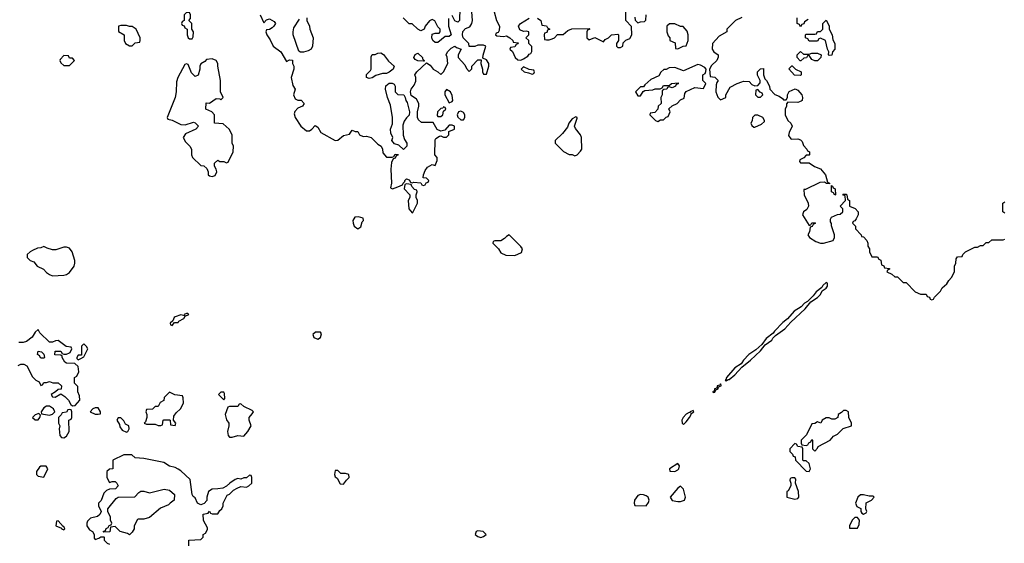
# Model space of a CAD drawing. Header units: inches. Extents: x 2789275 to 2951659, y 860290 to 1033804.
# Tile 137 of 256: x 2854941 to 2861837, y 1001828 to 1005496. Entities that reach past the tile are written whole.
import ezdxf

# ---------------------------------------------------------------- set-up
doc = ezdxf.new("R2010")
doc.units = ezdxf.units.IN
doc.header["$MEASUREMENT"] = 0
doc.layers.add('C8050', color=7, linetype='Continuous')
doc.layers.add('C8060', color=7, linetype='Continuous')

msp = doc.modelspace()

# ---------------------------------------------------------------- linework, layer by layer
at = {"layer": 'C8050', "color": 2, "elevation": 2}
for points in [[(2856130, 1005546), (2856110, 1005546), (2856094, 1005530), (2856094, 1005490), (2856078, 1005482), (2856074, 1005470), (2856078, 1005458), (2856092.7, 1005452.7), (2856098, 1005438), (2856114, 1005430), (2856114, 1005390), (2856122, 1005370), (2856130, 1005362), (2856150, 1005362), (2856156.4, 1005376.4), (2856158, 1005410), (2856146, 1005430), (2856146, 1005470), (2856126, 1005490), (2856136.4, 1005503.6), (2856138, 1005530)], [(2855690, 1005455.3), (2855650, 1005455.3), (2855634, 1005450), (2855632.7, 1005412.7), (2855674, 1005390), (2855672, 1005350), (2855682, 1005330), (2855710, 1005314), (2855730, 1005314), (2855750, 1005334), (2855782, 1005338), (2855786, 1005350), (2855786, 1005370), (2855758, 1005430), (2855730, 1005448), (2855710, 1005448)], [(2859530, 1005468), (2859492.7, 1005467.3), (2859474, 1005450), (2859474, 1005410), (2859483.6, 1005383.6), (2859494, 1005370), (2859494, 1005350), (2859532.7, 1005332.7), (2859534, 1005294), (2859550, 1005292), (2859570, 1005302), (2859588.4, 1005311.6), (2859610, 1005314), (2859622, 1005350), (2859622, 1005390), (2859616.4, 1005416.4), (2859587.3, 1005447.3), (2859570, 1005448)], [(2855250, 1005246), (2855223.6, 1005216.4), (2855222, 1005210), (2855230, 1005194), (2855250, 1005174), (2855290, 1005174), (2855326, 1005210), (2855310, 1005226), (2855290, 1005226), (2855282, 1005242)], [(2857390, 1005084), (2857369.3, 1005090), (2857370, 1005111.3), (2857399, 1005141), (2857402, 1005150), (2857403.1, 1005236.9), (2857408.9, 1005251.1), (2857430, 1005251.3), (2857450, 1005262), (2857470, 1005264.7), (2857490, 1005251), (2857524.9, 1005204.9), (2857564.7, 1005170), (2857556, 1005150), (2857530, 1005129), (2857510, 1005119), (2857482, 1005118), (2857435.3, 1005104.7), (2857410, 1005089)], [(2857770, 1005206), (2857728.9, 1005208.9), (2857710, 1005218), (2857702, 1005230), (2857710, 1005252), (2857730, 1005262), (2857762, 1005230), (2857762, 1005222), (2857774, 1005210), (2857774, 1005206)], [(2856290, 1005222), (2856250, 1005218), (2856238, 1005202), (2856210, 1005186), (2856202, 1005170), (2856202, 1005150), (2856191.6, 1005108.4), (2856170, 1005098), (2856144.7, 1005124.7), (2856122, 1005182), (2856110, 1005186), (2856098, 1005182), (2856048, 1005092), (2856040.4, 1005059.6), (2856038, 1004990), (2856030.5, 1004950), (2855974, 1004810), (2855978, 1004798), (2856010, 1004792), (2856070, 1004762), (2856100.4, 1004759.6), (2856158, 1004778), (2856170, 1004774), (2856194, 1004750), (2856174, 1004730), (2856102.8, 1004697.2), (2856086.8, 1004670), (2856101.4, 1004641.4), (2856132, 1004610), (2856144.7, 1004590), (2856144.7, 1004550), (2856151.6, 1004531.6), (2856210, 1004474), (2856231.6, 1004471.6), (2856252.7, 1004452.7), (2856262, 1004430), (2856262, 1004410), (2856270, 1004402), (2856290, 1004398), (2856310, 1004404.7), (2856322, 1004430), (2856318, 1004450), (2856306, 1004470), (2856306, 1004490), (2856330, 1004512), (2856343.6, 1004503.6), (2856370, 1004502), (2856390, 1004494), (2856402, 1004498), (2856435.3, 1004570), (2856438, 1004610), (2856428.7, 1004630), (2856428.7, 1004690), (2856408.4, 1004728.4), (2856367.3, 1004767.3), (2856306, 1004770), (2856306, 1004830), (2856286, 1004850), (2856246, 1004870), (2856247.3, 1004912.7), (2856270, 1004912), (2856316.4, 1004943.6), (2856342, 1004942), (2856350, 1004934), (2856366, 1004950), (2856348, 1004990), (2856348, 1005070), (2856328.7, 1005170), (2856328.7, 1005190), (2856318, 1005210)], [(2859690, 1005182), (2859590, 1005138), (2859530, 1005162), (2859490, 1005158), (2859470, 1005148), (2859452.7, 1005147.3), (2859431.6, 1005128.4), (2859416.9, 1005103.1), (2859362, 1005078), (2859319.6, 1005040.4), (2859310, 1005026), (2859290, 1005026), (2859254, 1004990), (2859270, 1004962), (2859290, 1004962), (2859308, 1004992), (2859320.4, 1004999.6), (2859374.6, 1005005.4), (2859391.6, 1005011.6), (2859427.3, 1005012.7), (2859442, 1005018), (2859450, 1005034), (2859490, 1005034), (2859506, 1005050), (2859554, 1005054), (2859552.7, 1005047.3), (2859538, 1005042), (2859534, 1005030), (2859510, 1005018), (2859490, 1005026), (2859478, 1005022), (2859474, 1005010), (2859452.7, 1005007.3), (2859442, 1004998), (2859442, 1004970), (2859432, 1004950), (2859434, 1004910), (2859414, 1004890), (2859411.6, 1004868.4), (2859390, 1004846), (2859358, 1004842), (2859354, 1004830), (2859394, 1004790), (2859410, 1004782), (2859430, 1004794), (2859450, 1004794), (2859470, 1004814), (2859482, 1004818), (2859498, 1004850), (2859488.7, 1004871.3), (2859510, 1004892), (2859546, 1004910), (2859570, 1004934), (2859594.6, 1004945.4), (2859600.4, 1004979.6), (2859610, 1004994), (2859670, 1005022), (2859730, 1005014), (2859746, 1005050), (2859726, 1005070), (2859726, 1005110), (2859742, 1005118), (2859747.3, 1005132.7), (2859748, 1005150), (2859740.4, 1005160.4), (2859710, 1005178)], [(2858470, 1005166), (2858454, 1005150), (2858474, 1005130), (2858504.7, 1005124.7), (2858530, 1005114), (2858542, 1005118), (2858546, 1005130), (2858542, 1005142), (2858510, 1005146)], [(2857630, 1004586), (2857596.4, 1004616.4), (2857567.3, 1004627.3), (2857548, 1004650), (2857555.3, 1004670), (2857540.4, 1004700.4), (2857538, 1004730), (2857552.9, 1004767.1), (2857553.2, 1004810), (2857538, 1004898), (2857517.2, 1004950), (2857504, 1005010), (2857506.3, 1005033.7), (2857530, 1005051), (2857551.1, 1005051.1), (2857564.7, 1005044.7), (2857571.3, 1005030), (2857572, 1004990), (2857590, 1004972), (2857632, 1004970), (2857642, 1004950), (2857644.7, 1004930), (2857654.8, 1004914.8), (2857672, 1004850), (2857670, 1004826), (2857650, 1004808), (2857634.4, 1004785.6), (2857623.5, 1004756.5), (2857626, 1004686), (2857636, 1004656), (2857652, 1004630), (2857652, 1004610)], [(2857930, 1005008), (2857918, 1004990), (2857918, 1004970), (2857950, 1004914), (2857970, 1004922), (2857975.3, 1004930), (2857970, 1004966), (2857958, 1004990)], [(2857910, 1004886), (2857904.7, 1004875.3), (2857890, 1004873.2), (2857867.7, 1004850), (2857864.5, 1004824.5), (2857870, 1004818), (2857890, 1004818.8), (2857904, 1004830), (2857910, 1004854), (2857926, 1004870), (2857922, 1004882)], [(2858030, 1004855.3), (2858014, 1004850), (2858004.7, 1004830), (2858010, 1004814), (2858030, 1004794), (2858050, 1004794), (2858058, 1004810), (2858058, 1004830), (2858050, 1004846)], [(2858835.3, 1004815.3), (2858810, 1004802), (2858786.8, 1004770), (2858777.3, 1004742.7), (2858742, 1004698), (2858692, 1004650), (2858692, 1004630), (2858750, 1004572), (2858790, 1004552), (2858810, 1004552), (2858830, 1004542), (2858846, 1004550), (2858870, 1004574), (2858878, 1004590), (2858875.3, 1004670), (2858868, 1004690), (2858834.6, 1004734.6), (2858828, 1004750), (2858846, 1004806), (2858846, 1004810)], [(2857650, 1004346), (2857638, 1004342), (2857634, 1004310), (2857674, 1004270), (2857674, 1004250), (2857662, 1004230), (2857666, 1004170), (2857690, 1004142), (2857695.3, 1004144.7), (2857728, 1004210), (2857728, 1004230), (2857718, 1004250), (2857718, 1004270), (2857726, 1004290), (2857722, 1004302), (2857707.3, 1004307.3), (2857687.3, 1004327.3), (2857682, 1004342)], [(2857314, 1004114), (2857288, 1004112), (2857274.8, 1004090), (2857276.3, 1004070), (2857284.9, 1004050), (2857310, 1004030.8), (2857330, 1004046), (2857340.2, 1004079.8), (2857348, 1004090), (2857346, 1004106)], [(2858370, 1003988), (2858350, 1003978), (2858336.9, 1003963.1), (2858310, 1003946), (2858270, 1003946), (2858258, 1003942), (2858254, 1003930), (2858294, 1003890), (2858310, 1003862), (2858346.4, 1003846.4), (2858410, 1003844.7), (2858454.6, 1003865.4), (2858462, 1003890), (2858450, 1003908)], [(2855110, 1003908), (2855090, 1003898), (2855065.4, 1003894.6), (2855030, 1003878), (2855014, 1003870), (2854994, 1003850), (2854994, 1003830), (2855014, 1003810), (2855039.8, 1003799.8), (2855064.7, 1003770), (2855107.3, 1003747.3), (2855130, 1003724.7), (2855150, 1003712), (2855170, 1003702), (2855250, 1003706), (2855270, 1003711.3), (2855290, 1003724.7), (2855322, 1003770), (2855328, 1003790), (2855328, 1003810), (2855308.7, 1003870), (2855290, 1003895.3), (2855270, 1003902), (2855250, 1003902), (2855195.3, 1003884.7), (2855170, 1003884), (2855134.6, 1003894.6)], [(2856118, 1003438), (2856110, 1003438), (2856094, 1003430), (2856098, 1003422), (2856070, 1003428), (2856030, 1003415.3), (2856022, 1003410), (2856014, 1003386), (2855994, 1003370), (2855998, 1003358), (2856010, 1003354), (2856026, 1003374), (2856050, 1003374), (2856056.4, 1003383.6), (2856090, 1003402), (2856100.4, 1003419.6), (2856126, 1003430)], [(2857047.3, 1003307.3), (2857012.7, 1003307.3), (2856994, 1003290), (2857002, 1003270), (2857030, 1003258), (2857048, 1003270), (2857055.3, 1003295.3)], [(2855090, 1003126), (2855080.4, 1003140.4), (2855066, 1003150), (2855070, 1003174), (2855094, 1003170), (2855110, 1003154), (2855114, 1003130), (2855110, 1003126)], [(2855390, 1003226), (2855374, 1003210), (2855374, 1003146), (2855350, 1003146), (2855342, 1003130), (2855342, 1003122), (2855350, 1003114), (2855370, 1003122), (2855390, 1003134), (2855418, 1003190), (2855410, 1003206)], [(2859850, 1002946), (2859845.4, 1002934.6), (2859827.3, 1002930), (2859824.7, 1002915.3), (2859807.3, 1002910), (2859805.4, 1002894.6), (2859794, 1002890), (2859803.6, 1002883.6), (2859810, 1002886), (2859818, 1002902), (2859833.2, 1002910), (2859836.4, 1002923.6), (2859853.2, 1002930), (2859855.3, 1002935.3)], [(2855990, 1002886), (2855954, 1002850), (2855951.1, 1002828.9), (2855925.4, 1002814.6), (2855910, 1002786), (2855890, 1002786), (2855871.6, 1002768.4), (2855830, 1002766), (2855824.7, 1002750), (2855832, 1002730), (2855832, 1002710), (2855822, 1002678), (2855814, 1002670), (2855830, 1002662), (2855890, 1002662), (2855910, 1002654), (2855930, 1002654), (2855942, 1002658), (2855946, 1002690), (2855950, 1002694), (2855990, 1002694), (2855994, 1002690), (2855998, 1002658), (2856030, 1002654), (2856035.3, 1002670), (2856018, 1002690), (2856020.4, 1002719.6), (2856037.2, 1002742.8), (2856068, 1002770), (2856088, 1002810), (2856087.3, 1002847.3), (2856082, 1002862), (2856028.4, 1002868.4)], [(2856370, 1002886), (2856350, 1002886), (2856334, 1002870), (2856370, 1002834), (2856378, 1002842), (2856376.4, 1002876.4)], [(2855150, 1002788), (2855130, 1002788), (2855110, 1002778), (2855092, 1002750), (2855094, 1002734), (2855150, 1002726), (2855170, 1002732), (2855188, 1002750), (2855178, 1002770)], [(2855290, 1002766), (2855278, 1002762), (2855270, 1002746), (2855238, 1002742), (2855232.7, 1002727.3), (2855214, 1002710), (2855214, 1002670), (2855222, 1002650), (2855218, 1002630), (2855222, 1002582), (2855234, 1002570), (2855250, 1002566), (2855270, 1002578), (2855288.7, 1002610), (2855286, 1002690), (2855302, 1002698), (2855306, 1002710), (2855306, 1002750), (2855302, 1002762)], [(2855490, 1002778), (2855470, 1002778), (2855454, 1002770), (2855434, 1002750), (2855470, 1002732), (2855490, 1002732), (2855506, 1002734), (2855508, 1002750)], [(2856490, 1002806), (2856478, 1002802), (2856470, 1002786), (2856410, 1002786), (2856398, 1002782), (2856381, 1002730), (2856390, 1002694), (2856406, 1002670), (2856406, 1002650), (2856396, 1002610), (2856402, 1002582), (2856410, 1002572), (2856430, 1002572), (2856470, 1002582), (2856510, 1002578), (2856539, 1002610), (2856562, 1002650), (2856548, 1002690), (2856548, 1002710), (2856570, 1002734), (2856578, 1002750), (2856570, 1002758), (2856510, 1002786)], [(2859658, 1002758), (2859638, 1002750), (2859636.9, 1002743.1), (2859630, 1002744), (2859610, 1002732.3), (2859588, 1002710), (2859579.1, 1002690), (2859581, 1002670), (2859590, 1002661), (2859610, 1002678.8), (2859632, 1002710), (2859644, 1002730), (2859643.1, 1002736.9), (2859662, 1002750)], [(2855076.4, 1002736.4), (2855050, 1002728), (2855032, 1002710), (2855050, 1002692), (2855070, 1002692), (2855082, 1002710), (2855086, 1002726)], [(2855650, 1002706), (2855630, 1002706), (2855622, 1002690), (2855639.6, 1002659.6), (2855643.6, 1002643.6), (2855659.6, 1002619.6), (2855690, 1002606), (2855698, 1002610), (2855708, 1002630), (2855706, 1002650), (2855683.1, 1002663.1), (2855670, 1002686)], [(2855090, 1002368), (2855079.6, 1002360.4), (2855058, 1002330), (2855058, 1002310), (2855070, 1002298), (2855110, 1002292), (2855138, 1002350), (2855127.3, 1002367.3)], [(2859550, 1002388), (2859492, 1002350), (2859494, 1002334), (2859530, 1002332), (2859550, 1002342), (2859558, 1002350), (2859562, 1002370)], [(2857170, 1002338), (2857150, 1002338), (2857146.8, 1002310), (2857150, 1002294), (2857163.6, 1002283.6), (2857185.4, 1002245.4), (2857210, 1002242), (2857229, 1002271), (2857248, 1002290), (2857246, 1002310), (2857223.6, 1002316.4), (2857190, 1002318)], [(2855710, 1001888), (2855696.4, 1001896.4), (2855646, 1001910), (2855610, 1001946), (2855578, 1001942), (2855571.6, 1001908.4), (2855530, 1001906), (2855526, 1001910), (2855542, 1001918), (2855547.3, 1001932.7), (2855562, 1001938), (2855567.3, 1001952.7), (2855582, 1001958), (2855586, 1001970), (2855578, 1001990), (2855578, 1002010), (2855558, 1002050), (2855558, 1002070), (2855618, 1002142), (2855630, 1002152), (2855747.3, 1002152.7), (2855776.4, 1002183.6), (2855790, 1002192), (2855810, 1002192), (2855850, 1002182), (2855953.6, 1002206.4), (2855990, 1002201), (2856024.7, 1002170), (2856022, 1002130), (2855994, 1002110), (2855983.6, 1002096.4), (2855926.4, 1002073.6), (2855850, 1002008.7), (2855810, 1001998), (2855770, 1001998), (2855765.4, 1001994.6), (2855742, 1001950), (2855742, 1001930), (2855730, 1001906)], [(2859570, 1002229), (2859550, 1002213.2), (2859496, 1002150), (2859510, 1002126.8), (2859550, 1002120.7), (2859570, 1002120.7), (2859590, 1002126.8), (2859598, 1002130), (2859604, 1002150), (2859590, 1002208)], [(2859290, 1002169.2), (2859270, 1002162), (2859246.8, 1002130), (2859244, 1002110), (2859250, 1002092), (2859330, 1002090.6), (2859346.3, 1002113.7), (2859349.6, 1002130), (2859342.9, 1002150), (2859330, 1002161.6), (2859310, 1002167)], [(2855210, 1001986), (2855198, 1001982), (2855194, 1001950), (2855234, 1001934), (2855234, 1001930), (2855250, 1001922), (2855258, 1001930), (2855250, 1001946), (2855246, 1001946)], [(2858150, 1001914.5), (2858138, 1001910), (2858131, 1001890), (2858150, 1001874.8), (2858170, 1001868.4), (2858190, 1001874.8), (2858209, 1001890), (2858188, 1001910)]]:
    msp.add_lwpolyline(points, close=True, dxfattribs=at)
for points in [[(2856624.7, 1005530), (2856650, 1005474), (2856670, 1005494), (2856690, 1005502), (2856723.6, 1005483.6), (2856732, 1005470), (2856722, 1005450), (2856710, 1005438), (2856690, 1005428), (2856670, 1005426), (2856666, 1005410), (2856671.3, 1005390), (2856695.9, 1005355.9), (2856716, 1005310), (2856771, 1005270), (2856810, 1005202), (2856830, 1005214), (2856851.6, 1005211.6), (2856852, 1005190), (2856861, 1005170), (2856861, 1005150), (2856842.8, 1005090), (2856855.3, 1005035.3), (2856871.3, 1005010), (2856858, 1004970), (2856870, 1004942), (2856890, 1004932), (2856911.6, 1004931.6), (2856934, 1004910), (2856922, 1004890), (2856890, 1004875.3), (2856867.3, 1004852.7), (2856864, 1004836), (2856871, 1004810), (2856911.3, 1004750), (2856950, 1004718), (2856970, 1004718), (2856988, 1004730), (2857010, 1004754), (2857030, 1004742), (2857050, 1004706), (2857150, 1004650.8), (2857170, 1004651.3), (2857210, 1004684.7), (2857250, 1004694), (2857270, 1004722), (2857290, 1004712), (2857310, 1004712), (2857322, 1004690), (2857330, 1004684.7), (2857350, 1004678), (2857370, 1004681), (2857402, 1004670), (2857450, 1004624.7), (2857472, 1004610), (2857482, 1004590), (2857483.6, 1004563.6), (2857510, 1004534), (2857550, 1004534), (2857562, 1004538), (2857570, 1004554), (2857592.7, 1004552.7), (2857590, 1004546), (2857578, 1004542), (2857570, 1004526), (2857558, 1004522), (2857545.4, 1004494.6), (2857541, 1004450), (2857544.7, 1004350), (2857538, 1004318), (2857552, 1004312), (2857590, 1004326), (2857622, 1004338), (2857626, 1004350), (2857638, 1004362), (2857638, 1004370), (2857650, 1004382), (2857670, 1004374), (2857678, 1004358), (2857690, 1004354), (2857702, 1004358), (2857750, 1004354), (2857758, 1004338), (2857770, 1004334), (2857782, 1004338), (2857787.3, 1004352.7), (2857802, 1004358), (2857806, 1004370), (2857790, 1004386), (2857768, 1004388), (2857768.4, 1004408.4), (2857780.2, 1004439.8), (2857796.4, 1004463.6), (2857830, 1004482), (2857850, 1004474), (2857866, 1004510), (2857866, 1004530), (2857848, 1004550), (2857850, 1004654), (2857856.4, 1004663.6), (2857880.4, 1004679.6), (2857890, 1004682), (2857910, 1004674), (2857930, 1004674), (2857946, 1004690), (2857947.3, 1004712.7), (2857986, 1004730), (2857986, 1004750), (2857970, 1004758), (2857950, 1004758), (2857918, 1004722), (2857890, 1004715.3), (2857865.6, 1004725.6), (2857836.5, 1004776.5), (2857756.4, 1004776.4), (2857734, 1004794), (2857728, 1004810), (2857728, 1004850), (2857737.2, 1004890), (2857737.2, 1004910), (2857720.2, 1004940.2), (2857684, 1004964), (2857679, 1004990), (2857682, 1005010), (2857703.1, 1005036.9), (2857714.6, 1005065.4), (2857715.3, 1005090), (2857708.7, 1005110), (2857722, 1005130), (2857790, 1005194), (2857816.9, 1005176.9), (2857838, 1005150), (2857870.9, 1005130.9), (2857890, 1005112), (2857908.9, 1005131.1), (2857939, 1005190), (2857934.6, 1005234.6), (2857928, 1005250), (2857938, 1005270), (2857963.1, 1005296.9), (2857990, 1005311.3), (2858001, 1005301), (2858034, 1005290), (2858011.3, 1005250), (2858011.3, 1005230), (2858059.8, 1005179.8), (2858070, 1005154), (2858090, 1005134), (2858107.3, 1005152.7), (2858108, 1005170), (2858150, 1005214), (2858174, 1005214), (2858172, 1005190), (2858182, 1005150), (2858182, 1005130), (2858190, 1005114), (2858210, 1005114), (2858228, 1005170), (2858228, 1005190), (2858210, 1005215.3), (2858186, 1005226), (2858187.3, 1005247.3), (2858206, 1005310), (2858190, 1005318), (2858150, 1005318), (2858130, 1005308.7), (2858088.7, 1005308.7), (2858086, 1005330), (2858048, 1005370), (2858042, 1005390), (2858045.6, 1005414.4), (2858064.7, 1005435.3), (2858093.2, 1005446.8), (2858109, 1005470), (2858113.2, 1005490), (2858108.7, 1005550)], [(2858023.6, 1005576.4), (2858022, 1005490), (2858010, 1005478), (2857988.9, 1005488.9), (2857970, 1005526)], [(2858264.7, 1005550), (2858281, 1005490), (2858302, 1005450), (2858299.6, 1005420.4), (2858292.7, 1005407.3), (2858278, 1005402), (2858274, 1005390), (2858282, 1005382), (2858330, 1005378), (2858350, 1005382), (2858374, 1005370), (2858394, 1005350), (2858398, 1005338), (2858432.7, 1005332.7), (2858430, 1005326), (2858418, 1005322), (2858410, 1005306), (2858378, 1005302), (2858374, 1005290), (2858392, 1005272), (2858411.6, 1005231.6), (2858430, 1005214), (2858450, 1005212), (2858470, 1005222), (2858500.4, 1005239.6), (2858510, 1005254), (2858522, 1005258), (2858527.3, 1005272.7), (2858527.3, 1005307.3), (2858506, 1005330), (2858506, 1005350), (2858486, 1005370), (2858506, 1005390), (2858506, 1005410), (2858490, 1005415.3), (2858470, 1005413.2), (2858444.1, 1005424.1), (2858434, 1005450), (2858448.7, 1005470), (2858510, 1005507.7)], [(2858567.5, 1005507.5), (2858592, 1005490), (2858598, 1005458), (2858630, 1005454), (2858638, 1005438), (2858654, 1005430), (2858638, 1005422), (2858632.7, 1005407.3), (2858618, 1005402), (2858614, 1005390), (2858618, 1005358), (2858630, 1005354), (2858650, 1005354), (2858670, 1005362), (2858686, 1005370), (2858708.4, 1005391.6), (2858747.3, 1005392.7), (2858780.2, 1005419.8), (2858809.1, 1005430.9), (2858930, 1005434), (2858934, 1005430), (2858918, 1005422), (2858914, 1005410), (2858914, 1005370), (2858930, 1005354), (2858970, 1005372), (2859030, 1005342), (2859042, 1005358), (2859066, 1005370), (2859086, 1005390), (2859130, 1005394), (2859134, 1005390), (2859134, 1005350), (2859122, 1005330), (2859122, 1005310), (2859130, 1005302), (2859150, 1005302), (2859166, 1005310), (2859167.3, 1005332.7), (2859187.3, 1005352.7), (2859215.3, 1005364.7), (2859228, 1005390), (2859227.3, 1005447.3), (2859186, 1005490), (2859186, 1005550)], [(2859250, 1005514), (2859252.7, 1005492.7), (2859270, 1005474), (2859290, 1005482), (2859316.4, 1005483.6), (2859327.3, 1005492.7), (2859328, 1005530)], [(2856951.3, 1005510), (2856951.3, 1005490), (2856970.7, 1005450.7), (2856974, 1005430), (2856996, 1005370), (2856991, 1005310), (2856982, 1005290), (2856962, 1005278), (2856930, 1005269), (2856908.7, 1005268.7), (2856895.3, 1005275.3), (2856857.2, 1005390), (2856857.2, 1005410), (2856862, 1005438), (2856901.2, 1005498.8)], [(2857945.4, 1005505.4), (2857944.7, 1005450), (2857962, 1005390), (2857950, 1005378), (2857922, 1005378), (2857870, 1005335.3), (2857850, 1005335.3), (2857835.3, 1005350), (2857828, 1005370), (2857830, 1005394), (2857850, 1005402), (2857878, 1005402), (2857886, 1005410), (2857886, 1005430), (2857870, 1005446), (2857848.9, 1005488.9), (2857830, 1005498), (2857811.1, 1005488.9), (2857782, 1005450), (2857774, 1005430), (2857750, 1005418), (2857728.9, 1005428.9), (2857690, 1005466), (2857670, 1005466), (2857628, 1005510)], [(2860000, 1005512.4), (2859954, 1005490), (2859894, 1005430), (2859894, 1005410), (2859839.6, 1005380.4), (2859794, 1005330), (2859792, 1005290), (2859802, 1005270), (2859834, 1005250), (2859832.7, 1005232.7), (2859824.7, 1005210), (2859785.4, 1005174.6), (2859772, 1005150), (2859778, 1005098), (2859810, 1005094), (2859834, 1005070), (2859823.6, 1005056.4), (2859819.6, 1005040.4), (2859818, 1004990), (2859830, 1004954), (2859850, 1004934), (2859886, 1004950), (2859888, 1004970), (2859916.4, 1005023.6), (2859966, 1005050), (2860000, 1005061.3)], [(2854930, 1003074), (2854950, 1003082), (2854970, 1003082), (2854991, 1003071), (2855030, 1002994), (2855054, 1002970), (2855078, 1002958), (2855090, 1002934), (2855102, 1002938), (2855110, 1002954), (2855130, 1002954), (2855150, 1002962), (2855172.7, 1002952.7), (2855211.6, 1002951.6), (2855234, 1002930), (2855232.7, 1002907.3), (2855210, 1002906), (2855192, 1002888), (2855162, 1002870), (2855170, 1002854), (2855190, 1002852), (2855230, 1002874), (2855256.9, 1002856.9), (2855282, 1002830), (2855299.6, 1002799.6), (2855310, 1002792), (2855330, 1002794), (2855362, 1002830), (2855360.4, 1002860.4), (2855348, 1002890), (2855347.3, 1002927.3), (2855326, 1002950), (2855326, 1002990), (2855340.4, 1002999.6), (2855355.3, 1003030), (2855350, 1003066), (2855327.3, 1003087.3), (2855270, 1003088.7), (2855256.4, 1003096.4), (2855238, 1003130), (2855238, 1003138), (2855230, 1003146), (2855188, 1003148), (2855190, 1003174), (2855230, 1003174), (2855238, 1003158), (2855250, 1003154), (2855270, 1003154), (2855290, 1003162), (2855295.3, 1003164.7), (2855306, 1003190), (2855302, 1003202), (2855267.3, 1003207.3), (2855210, 1003248), (2855192.7, 1003247.3), (2855170, 1003238), (2855150, 1003238), (2855083.1, 1003303.1), (2855070, 1003326), (2855050, 1003308), (2855027.5, 1003272.5), (2854990, 1003242), (2854965.4, 1003234.6), (2854935.3, 1003235.3)], [(2860000, 1003093.3), (2859994.8, 1003085.2), (2859950, 1003057.2), (2859891, 1002990), (2859887.1, 1002972.9), (2859882, 1002970), (2859890, 1002966.8), (2859904, 1002976), (2859910, 1002974.8), (2859950, 1003008), (2859998.6, 1003061.4), (2860000, 1003062.5)], [(2856126, 1001810), (2856126, 1001850), (2856210, 1001854), (2856226, 1001870), (2856226, 1001890), (2856242, 1001898), (2856256.4, 1001923.6), (2856256.4, 1001936.4), (2856228.4, 1001988.4), (2856227.3, 1002032.7), (2856262, 1002038), (2856270, 1002054), (2856278, 1002038), (2856290, 1002034), (2856330, 1002034), (2856342, 1002058), (2856358, 1002070), (2856366, 1002090), (2856366, 1002110), (2856395.3, 1002164.7), (2856410, 1002172), (2856439, 1002201), (2856464.7, 1002215.3), (2856490, 1002224.7), (2856530, 1002222), (2856546, 1002230), (2856566, 1002250), (2856566, 1002290), (2856562, 1002302), (2856550, 1002306), (2856530, 1002286), (2856510, 1002286), (2856490, 1002278), (2856470, 1002282), (2856450, 1002274), (2856412, 1002250), (2856390, 1002228), (2856364.7, 1002215.3), (2856330, 1002208.7), (2856290, 1002208), (2856264.7, 1002190), (2856252, 1002150), (2856252, 1002128), (2856232.7, 1002107.3), (2856210, 1002098), (2856186, 1002110), (2856170, 1002146), (2856155.3, 1002155.3), (2856148.7, 1002168.7), (2856136, 1002276), (2856070, 1002335.3), (2856050, 1002348), (2856030, 1002358), (2855990, 1002368), (2855950, 1002394), (2855810, 1002422), (2855750, 1002426), (2855727.3, 1002447.3), (2855670, 1002448), (2855594, 1002410), (2855594, 1002350), (2855570, 1002348), (2855552, 1002330), (2855551.3, 1002290), (2855570, 1002254), (2855590, 1002262), (2855610, 1002262), (2855622, 1002250), (2855632, 1002230), (2855611.6, 1002208.4), (2855570, 1002208), (2855550, 1002198), (2855530, 1002178), (2855511.6, 1002128.4), (2855494, 1002110), (2855494, 1002090), (2855512, 1002050), (2855502, 1002030), (2855485.4, 1002014.6), (2855436.9, 1002003.1), (2855416.9, 1001983.1), (2855411.3, 1001970), (2855412, 1001950), (2855430, 1001922), (2855452, 1001910), (2855462, 1001890), (2855463.6, 1001863.6), (2855470, 1001854), (2855496.4, 1001863.6), (2855510, 1001874), (2855530, 1001874), (2855534, 1001870), (2855534, 1001850), (2855554, 1001830), (2855570, 1001822)]]:
    msp.add_lwpolyline(points, dxfattribs=at)
at = {"layer": 'C8060', "color": 2, "elevation": 2}
for points in [[(2860463.6, 1005496.4), (2860438, 1005482), (2860432.7, 1005467.3), (2860418, 1005462), (2860410, 1005446), (2860402, 1005462), (2860386, 1005470), (2860386, 1005510)], [(2860000, 1005061.3), (2860010, 1005064.7), (2860050, 1005062), (2860070, 1005042), (2860090, 1005032), (2860110, 1005034), (2860127.3, 1005052.7), (2860128, 1005070), (2860108.4, 1005108.4), (2860108, 1005130), (2860130, 1005152), (2860150, 1005154), (2860151.3, 1005110), (2860161, 1005081), (2860171.3, 1005070), (2860192, 1005030), (2860194, 1005010), (2860230, 1004972), (2860259.8, 1004959.8), (2860283.6, 1004943.6), (2860290, 1004934), (2860310, 1004934), (2860318, 1004950), (2860318, 1004970), (2860330, 1004994), (2860372, 1005012), (2860390, 1005002), (2860418, 1004970), (2860424.7, 1004950), (2860422, 1004930), (2860415.3, 1004924.7), (2860390, 1004915.3), (2860322, 1004918), (2860312.7, 1004907.3), (2860312, 1004890), (2860302, 1004870), (2860302, 1004830), (2860322, 1004790), (2860342, 1004770), (2860351.3, 1004750), (2860330, 1004706), (2860325.4, 1004685.4), (2860341, 1004661), (2860350, 1004658), (2860390, 1004662), (2860410, 1004654), (2860422, 1004642), (2860430, 1004614), (2860454, 1004590), (2860458, 1004578), (2860474, 1004570), (2860474, 1004550), (2860470, 1004546), (2860450, 1004546), (2860432.7, 1004527.3), (2860405.4, 1004514.6), (2860402, 1004502), (2860410, 1004494), (2860470, 1004494), (2860507.1, 1004467.1), (2860550.7, 1004450.7), (2860584.7, 1004410), (2860598, 1004358), (2860614, 1004350), (2860614, 1004346), (2860592.7, 1004347.3), (2860578, 1004358), (2860545.4, 1004354.6), (2860446, 1004306), (2860434, 1004306), (2860436, 1004270), (2860462.8, 1004210), (2860466, 1004190), (2860454.8, 1004165.2), (2860432, 1004150), (2860424.7, 1004130), (2860470, 1004054), (2860482, 1004058), (2860490, 1004074), (2860510, 1004074), (2860514, 1004070), (2860498, 1004062), (2860492.7, 1004047.3), (2860478, 1004042), (2860472, 1004010), (2860462, 1003990), (2860472, 1003970), (2860518, 1003942), (2860550, 1003931), (2860571.6, 1003931.6), (2860638, 1003950), (2860648.7, 1003970), (2860648.7, 1003990), (2860628, 1004052), (2860628, 1004068), (2860620.4, 1004080.4), (2860620.4, 1004099.6), (2860627.3, 1004112.7), (2860668.4, 1004131.6), (2860687.3, 1004132.7), (2860706, 1004150), (2860706, 1004170), (2860688, 1004190), (2860726, 1004230), (2860722, 1004262), (2860710, 1004266), (2860707.3, 1004272.7), (2860730, 1004274), (2860734, 1004270), (2860738, 1004238), (2860754, 1004230), (2860754, 1004190), (2860792.7, 1004172.7), (2860814, 1004150), (2860814, 1004130), (2860799.6, 1004100.4), (2860790, 1004086), (2860778, 1004082), (2860774, 1004070), (2860794, 1004050), (2860794, 1004030), (2860834, 1003990), (2860838, 1003978), (2860850, 1003974), (2860874, 1003950), (2860882, 1003930), (2860882, 1003910), (2860892, 1003890), (2860892, 1003870), (2860910, 1003834), (2860950, 1003834), (2860958, 1003818), (2860971.6, 1003811.6), (2860978, 1003778), (2860992.7, 1003772.7), (2860998, 1003758), (2861032.7, 1003752.7), (2861032.7, 1003747.3), (2861018, 1003742), (2861014, 1003730), (2861050, 1003714), (2861070, 1003694), (2861090, 1003694), (2861130, 1003654), (2861150, 1003654), (2861214, 1003590), (2861250, 1003574), (2861290, 1003574), (2861298, 1003558), (2861312.7, 1003552.7), (2861318, 1003538), (2861330, 1003534), (2861342, 1003538), (2861347.3, 1003552.7), (2861390, 1003594), (2861403.1, 1003616.9), (2861434.6, 1003645.4), (2861448, 1003670), (2861468, 1003690), (2861488, 1003730), (2861488, 1003770), (2861498, 1003790), (2861500.4, 1003819.6), (2861510, 1003834), (2861542, 1003838), (2861546, 1003850), (2861566, 1003870), (2861630, 1003902), (2861650, 1003902), (2861670, 1003914), (2861690, 1003914), (2861710, 1003934), (2861730, 1003934), (2861750, 1003954), (2861830, 1003954), (2861842, 1003958)], [(2861840.4, 1004140.4), (2861826, 1004150), (2861826, 1004210), (2861840.4, 1004219.6)], [(2860000, 1003062.5), (2860059.3, 1003110), (2860130, 1003177.3), (2860162.9, 1003217.1), (2860209.2, 1003250), (2860215.9, 1003264.1), (2860235.6, 1003284.4), (2860300.9, 1003330), (2860342.7, 1003377.3), (2860442.7, 1003470), (2860481.5, 1003518.5), (2860529, 1003550), (2860550, 1003571.3), (2860562.7, 1003597.3), (2860590, 1003616), (2860599.3, 1003630), (2860598, 1003650), (2860590, 1003654), (2860566.6, 1003633.4), (2860559.9, 1003620.1), (2860518.8, 1003590), (2860499.5, 1003560.5), (2860459.3, 1003520.7), (2860438.8, 1003510), (2860415.2, 1003484.8), (2860366, 1003454), (2860319, 1003401), (2860285.7, 1003374.3), (2860226.9, 1003313.1), (2860219.3, 1003300.7), (2860170, 1003262.7), (2860138.8, 1003221.2), (2860097.1, 1003182.9), (2860046.8, 1003150), (2860010.8, 1003110), (2860000, 1003093.3)]]:
    msp.add_lwpolyline(points, dxfattribs=at)
for points in [[(2860610, 1005246), (2860606, 1005250), (2860608, 1005270), (2860598, 1005290), (2860586, 1005350), (2860550, 1005366), (2860538, 1005362), (2860530, 1005346), (2860470, 1005346), (2860462, 1005362), (2860446, 1005370), (2860446, 1005390), (2860450, 1005394), (2860510, 1005394), (2860522, 1005398), (2860530, 1005414), (2860550, 1005414), (2860566, 1005430), (2860566, 1005470), (2860590, 1005492), (2860610, 1005454), (2860611, 1005430), (2860630.8, 1005390), (2860635.3, 1005355.3), (2860651.3, 1005330), (2860650.9, 1005289.1), (2860634, 1005270), (2860630, 1005248)], [(2860430, 1005254), (2860470, 1005254), (2860490, 1005262), (2860530, 1005262), (2860554, 1005250), (2860552, 1005230), (2860530, 1005208), (2860510, 1005208), (2860490, 1005218), (2860470, 1005246), (2860458, 1005242), (2860451.6, 1005228.4), (2860432.7, 1005227.3), (2860411.6, 1005208.4), (2860408.4, 1005208.4), (2860386, 1005230), (2860386, 1005250), (2860410, 1005274)], [(2860410, 1005106), (2860368.4, 1005108.4), (2860327.3, 1005152.7), (2860348.4, 1005171.6), (2860351.6, 1005171.6), (2860374, 1005150), (2860414, 1005130), (2860414, 1005110)], [(2860110, 1005006), (2860098, 1005002), (2860094, 1004970), (2860110, 1004954), (2860130, 1004954), (2860146, 1004970), (2860142, 1004982), (2860127.3, 1004987.3)], [(2860110, 1004826), (2860090, 1004826), (2860074, 1004810), (2860071.6, 1004788.4), (2860062, 1004770), (2860070, 1004754), (2860082, 1004742), (2860090, 1004742), (2860136.4, 1004763.6), (2860158, 1004782), (2860158, 1004790), (2860146, 1004810)], [(2860650, 1004266), (2860642, 1004282), (2860628, 1004290), (2860626, 1004334), (2860634, 1004330), (2860638, 1004318), (2860652, 1004310), (2860654, 1004270)], [(2860730, 1002758), (2860710, 1002758), (2860696.9, 1002743.1), (2860674, 1002730), (2860671.1, 1002708.9), (2860650, 1002698), (2860630, 1002698), (2860610, 1002708), (2860590, 1002708), (2860562, 1002690), (2860551.6, 1002668.4), (2860530, 1002678), (2860510, 1002668), (2860490, 1002666), (2860452, 1002588), (2860414, 1002550), (2860414, 1002530), (2860418, 1002518), (2860450, 1002514), (2860462, 1002518), (2860467.3, 1002532.7), (2860482, 1002538), (2860490, 1002554), (2860494, 1002550), (2860494, 1002490), (2860510, 1002474), (2860530, 1002494), (2860534.6, 1002505.4), (2860618, 1002550), (2860642, 1002578), (2860670, 1002592), (2860708.7, 1002631.3), (2860766, 1002650), (2860768, 1002670), (2860748, 1002710), (2860746, 1002750)], [(2860370, 1002526), (2860334, 1002490), (2860334, 1002470), (2860352.7, 1002452.7), (2860358, 1002438), (2860372.7, 1002432.7), (2860374, 1002410), (2860450, 1002334), (2860470, 1002332), (2860479, 1002350), (2860470, 1002386), (2860450, 1002406), (2860430, 1002406), (2860426, 1002410), (2860426, 1002490), (2860422, 1002502), (2860390, 1002506), (2860382, 1002522)], [(2860370, 1002286), (2860350, 1002286), (2860338, 1002282), (2860334, 1002270), (2860342, 1002250), (2860342, 1002230), (2860323.6, 1002196.4), (2860314, 1002190), (2860314, 1002150), (2860370, 1002138), (2860390, 1002142), (2860398, 1002150), (2860395.3, 1002190), (2860375.3, 1002250), (2860376.4, 1002276.4)], [(2860850, 1002168), (2860830, 1002168), (2860812, 1002150), (2860794, 1002110), (2860805.4, 1002085.4), (2860831.6, 1002071.6), (2860832, 1002050), (2860839.6, 1002039.6), (2860850, 1002032), (2860870, 1002042), (2860874, 1002050), (2860868, 1002070), (2860868.7, 1002111.3), (2860906, 1002130), (2860926, 1002150), (2860918, 1002158), (2860890, 1002158)], [(2860810, 1002008), (2860790, 1002008), (2860772, 1001990), (2860752, 1001950), (2860754, 1001934), (2860810, 1001934), (2860820.4, 1001959.6), (2860822, 1001990)]]:
    msp.add_lwpolyline(points, close=True, dxfattribs=at)

doc.saveas('drawing.dxf')
